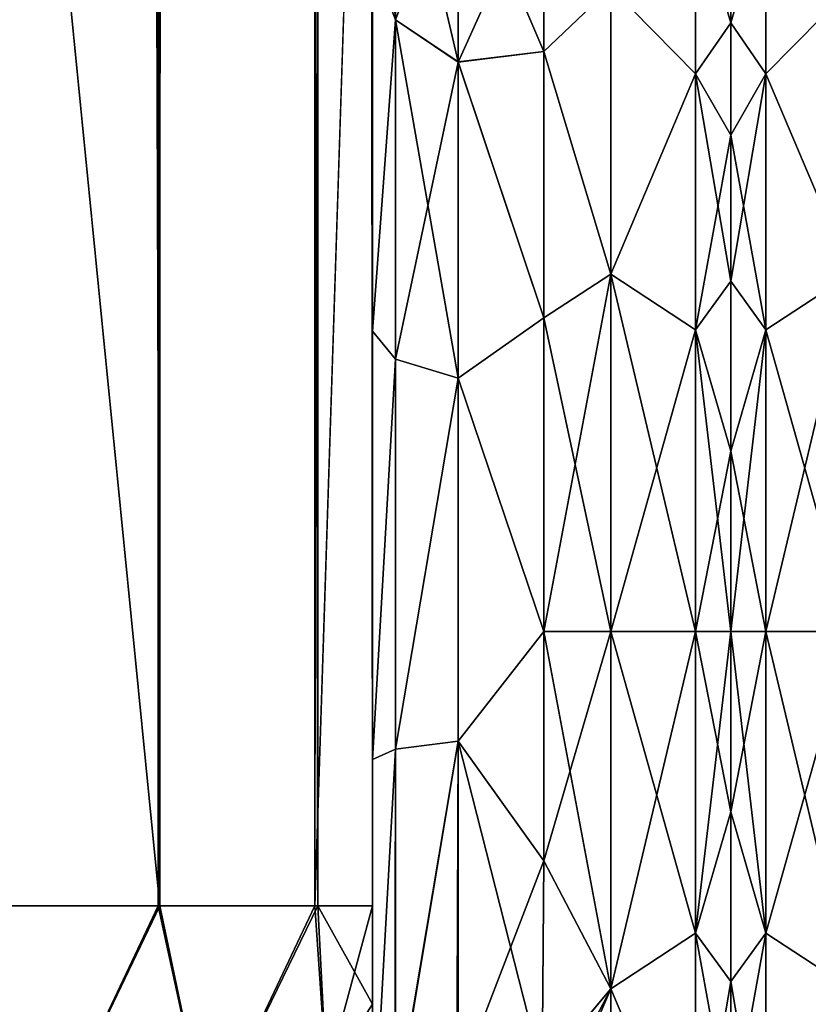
# Model space of a CAD drawing. Extents: x -23 to 470, y -2000 to 0.
# Tile 33 of 247: x 117 to 140, y -1983 to -1954. Entities that reach past the tile are written whole.
import ezdxf

# ---------------------------------------------------------------- set-up
doc = ezdxf.new("R2010")
doc.units = 0
doc.header["$LTSCALE"] = 65.185185
for name, color, linetype in [('101', 7, 'CONTINUOUS'), ('105', 7, 'CONTINUOUS'), ('124', 7, 'CONTINUOUS'), ('126', 7, 'CONTINUOUS'), ('150', 7, 'CONTINUOUS'), ('167', 7, 'CONTINUOUS'), ('168', 7, 'CONTINUOUS'), ('77', 7, 'CONTINUOUS'), ('79', 7, 'CONTINUOUS'), ('80', 7, 'CONTINUOUS'), ('81', 7, 'CONTINUOUS'), ('95', 7, 'CONTINUOUS'), ('96', 7, 'CONTINUOUS'), ('97', 7, 'CONTINUOUS'), ('98', 7, 'CONTINUOUS')]:
    doc.layers.add(name, color=color, linetype=linetype)

msp = doc.modelspace()

# ---------------------------------------------------------------- linework, layer by layer
at = {"layer": '101', "linetype": 'CONTINUOUS'}
for points in [[(121.35, -20, 113.412), (115.05, -20, 115.1), (121.35, -1980, 113.412), (121.35, -20, 113.412)], [(121.35, -1980, 113.412), (115.05, -20, 115.1), (115.05, -83.45, 115.1), (121.35, -1980, 113.412)], [(125.962, -20, 108.8), (121.35, -20, 113.412), (125.962, -1980, 108.8), (125.962, -20, 108.8)], [(121.35, -20, 113.412), (121.35, -1980, 113.412), (125.962, -1980, 108.8), (121.35, -20, 113.412)], [(127.55, -1980, 102.5), (127.55, -1928.15, 102.5), (125.962, -20, 108.8), (127.55, -1980, 102.5)], [(127.55, -1980, 102.5), (125.962, -20, 108.8), (125.962, -1980, 108.8), (127.55, -1980, 102.5)], [(115.05, -1916.55, 115.1), (121.35, -1980, 113.412), (115.05, -83.45, 115.1), (115.05, -1916.55, 115.1)], [(115.05, -1980, 115.1), (121.35, -1980, 113.412), (115.05, -1916.55, 115.1), (115.05, -1980, 115.1)]]:
    msp.add_3dface(points, dxfattribs=at)
at = {"layer": '105', "linetype": 'CONTINUOUS'}
for points in [[(121.3, -20, -113.325), (121.3, -1980, -113.325), (115.05, -1980, -115), (121.3, -20, -113.325)], [(121.3, -20, -113.325), (115.05, -1980, -115), (115.05, -1916.55, -115), (121.3, -20, -113.325)], [(121.3, -20, -113.325), (125.875, -20, -108.75), (121.3, -1980, -113.325), (121.3, -20, -113.325)], [(125.875, -20, -108.75), (125.875, -1980, -108.75), (121.3, -1980, -113.325), (125.875, -20, -108.75)], [(127.55, -20, -102.5), (127.55, -71.85, -102.5), (125.875, -1980, -108.75), (127.55, -20, -102.5)], [(125.875, -20, -108.75), (127.55, -20, -102.5), (125.875, -1980, -108.75), (125.875, -20, -108.75)], [(127.55, -71.85, -102.5), (127.55, -1928.15, -102.5), (125.875, -1980, -108.75), (127.55, -71.85, -102.5)], [(127.55, -1928.15, -102.5), (127.55, -1980, -102.5), (125.875, -1980, -108.75), (127.55, -1928.15, -102.5)]]:
    msp.add_3dface(points, dxfattribs=at)
at = {"layer": '124', "linetype": 'CONTINUOUS'}
for points in [[(112.168, -1987.534, -113.188), (115.05, -1980, -115), (117.732, -1987.534, -113.188), (112.168, -1987.534, -113.188)], [(115.05, -1980, -115), (121.3, -1980, -113.325), (117.732, -1987.534, -113.188), (115.05, -1980, -115)], [(117.732, -1987.534, -113.188), (121.3, -1980, -113.325), (122.744, -1986.61, -110.958), (117.732, -1987.534, -113.188)], [(121.3, -1980, -113.325), (125.875, -1980, -108.75), (122.744, -1986.61, -110.958), (121.3, -1980, -113.325)], [(122.744, -1986.61, -110.958), (125.875, -1980, -108.75), (126.212, -1984.946, -106.94), (122.744, -1986.61, -110.958)], [(125.875, -1980, -108.75), (127.55, -1980, -102.5), (126.212, -1984.946, -106.94), (125.875, -1980, -108.75)], [(127.55, -1980, -102.5), (127.55, -1982.865, -101.931), (126.212, -1984.946, -106.94), (127.55, -1980, -102.5)]]:
    msp.add_3dface(points, dxfattribs=at)
at = {"layer": '126', "linetype": 'CONTINUOUS'}
for points in [[(117.732, -1987.534, 113.188), (115.05, -1980, 115.1), (112.168, -1987.534, 113.188), (117.732, -1987.534, 113.188)], [(121.35, -1980, 113.412), (115.05, -1980, 115.1), (117.732, -1987.534, 113.188), (121.35, -1980, 113.412)], [(122.744, -1986.61, 110.958), (121.35, -1980, 113.412), (117.732, -1987.534, 113.188), (122.744, -1986.61, 110.958)], [(125.962, -1980, 108.8), (121.35, -1980, 113.412), (122.744, -1986.61, 110.958), (125.962, -1980, 108.8)], [(126.212, -1984.946, 106.94), (125.962, -1980, 108.8), (122.744, -1986.61, 110.958), (126.212, -1984.946, 106.94)], [(127.55, -1982.865, 101.931), (127.55, -1980, 102.5), (125.962, -1980, 108.8), (127.55, -1982.865, 101.931)], [(127.55, -1982.865, 101.931), (125.962, -1980, 108.8), (126.212, -1984.946, 106.94), (127.55, -1982.865, 101.931)], [(127.55, -1983.734, 101.5), (127.55, -1982.865, 101.931), (126.212, -1984.946, 106.94), (127.55, -1983.734, 101.5)]]:
    msp.add_3dface(points, dxfattribs=at)
at = {"layer": '150', "linetype": 'CONTINUOUS'}
for points in [[(138, -1951.5, 0), (138, -1952.206, -5.328), (138, -1991.794, -5.328), (138, -1951.5, 0)], [(138, -1952.206, 5.328), (138, -1951.5, 0), (138, -1992.5, 0), (138, -1952.206, 5.328)], [(138, -1992.5, 0), (138, -1951.5, 0), (138, -1991.794, -5.328), (138, -1992.5, 0)], [(138, -1952.206, -5.328), (138, -1954.269, -10.281), (138, -1991.794, -5.328), (138, -1952.206, -5.328)], [(138, -1954.269, 10.281), (138, -1952.206, 5.328), (138, -1989.731, 10.281), (138, -1954.269, 10.281)], [(138, -1989.731, 10.281), (138, -1952.206, 5.328), (138, -1991.794, 5.328), (138, -1989.731, 10.281)], [(138, -1991.794, 5.328), (138, -1952.206, 5.328), (138, -1992.5, 0), (138, -1991.794, 5.328)], [(138, -1954.269, -10.281), (138, -1957.536, -14.522), (138, -1989.731, -10.281), (138, -1954.269, -10.281)], [(138, -1991.794, -5.328), (138, -1954.269, -10.281), (138, -1989.731, -10.281), (138, -1991.794, -5.328)], [(138, -1957.536, 14.522), (138, -1954.269, 10.281), (138, -1986.464, 14.522), (138, -1957.536, 14.522)], [(138, -1986.464, 14.522), (138, -1954.269, 10.281), (138, -1989.731, 10.281), (138, -1986.464, 14.522)], [(138, -1957.536, -14.522), (138, -1961.796, -17.773), (138, -1986.464, -14.522), (138, -1957.536, -14.522)], [(138, -1989.731, -10.281), (138, -1957.536, -14.522), (138, -1986.464, -14.522), (138, -1989.731, -10.281)], [(138, -1961.797, 17.773), (138, -1957.536, 14.522), (138, -1982.204, 17.773), (138, -1961.797, 17.773)], [(138, -1982.204, 17.773), (138, -1957.536, 14.522), (138, -1986.464, 14.522), (138, -1982.204, 17.773)], [(138, -1961.796, -17.773), (138, -1966.744, -19.817), (138, -1982.203, -17.773), (138, -1961.796, -17.773)], [(138, -1986.464, -14.522), (138, -1961.796, -17.773), (138, -1982.203, -17.773), (138, -1986.464, -14.522)], [(138, -1966.744, 19.817), (138, -1961.797, 17.773), (138, -1977.256, 19.817), (138, -1966.744, 19.817)], [(138, -1977.256, 19.817), (138, -1961.797, 17.773), (138, -1982.204, 17.773), (138, -1977.256, 19.817)], [(138, -1966.744, -19.817), (138, -1972, -20.5), (138, -1977.256, -19.817), (138, -1966.744, -19.817)], [(138, -1982.203, -17.773), (138, -1966.744, -19.817), (138, -1977.256, -19.817), (138, -1982.203, -17.773)], [(138, -1972, 20.5), (138, -1966.744, 19.817), (138, -1977.256, 19.817), (138, -1972, 20.5)]]:
    msp.add_3dface(points, dxfattribs=at)
at = {"layer": '167', "linetype": 'CONTINUOUS'}
for points in [[(138, -1954.269, -10.281), (138, -1952.206, -5.328), (139.025, -1950.774, -8.792), (138, -1954.269, -10.281)], [(139.025, -1955.754, -16.246), (138, -1954.269, -10.281), (139.025, -1950.774, -8.792), (139.025, -1955.754, -16.246)], [(138, -1952.206, 5.328), (138, -1954.269, 10.281), (139.025, -1950.774, 8.792), (138, -1952.206, 5.328)], [(139.025, -1950.774, 8.792), (138, -1954.269, 10.281), (139.025, -1955.754, 16.246), (139.025, -1950.774, 8.792)], [(141.5, -1953.236, 14.964), (139.025, -1950.774, 8.792), (139.025, -1955.754, 16.246), (141.5, -1953.236, 14.964)], [(141.5, -1953.236, -14.964), (139.025, -1955.754, -16.246), (139.025, -1950.774, -8.792), (141.5, -1953.236, -14.964)], [(141.5, -1961.587, 21.623), (141.5, -1953.236, 14.964), (139.025, -1955.754, 16.246), (141.5, -1961.587, 21.623)], [(141.5, -1953.236, -14.964), (141.5, -1961.587, -21.623), (139.025, -1955.754, -16.246), (141.5, -1953.236, -14.964)], [(138, -1957.536, -14.522), (138, -1954.269, -10.281), (139.025, -1955.754, -16.246), (138, -1957.536, -14.522)], [(138, -1954.269, 10.281), (138, -1957.536, 14.522), (139.025, -1955.754, 16.246), (138, -1954.269, 10.281)], [(139.025, -1963.208, -21.226), (138, -1957.536, -14.522), (139.025, -1955.754, -16.246), (139.025, -1963.208, -21.226)], [(138, -1957.536, 14.522), (138, -1961.797, 17.773), (139.025, -1955.754, 16.246), (138, -1957.536, 14.522)], [(139.025, -1955.754, 16.246), (138, -1961.797, 17.773), (139.025, -1963.208, 21.226), (139.025, -1955.754, 16.246)], [(141.5, -1961.587, 21.623), (139.025, -1955.754, 16.246), (139.025, -1963.208, 21.226), (141.5, -1961.587, 21.623)], [(141.5, -1961.587, -21.623), (139.025, -1963.208, -21.226), (139.025, -1955.754, -16.246), (141.5, -1961.587, -21.623)], [(138, -1961.796, -17.773), (138, -1957.536, -14.522), (139.025, -1963.208, -21.226), (138, -1961.796, -17.773)], [(141.5, -1961.587, -21.623), (141.5, -1972, -24), (139.025, -1963.208, -21.226), (141.5, -1961.587, -21.623)], [(141.5, -1972, 24), (141.5, -1961.587, 21.623), (139.025, -1972, 22.975), (141.5, -1972, 24)], [(141.5, -1961.587, 21.623), (139.025, -1963.208, 21.226), (139.025, -1972, 22.975), (141.5, -1961.587, 21.623)], [(138, -1966.744, -19.817), (138, -1961.796, -17.773), (139.025, -1963.208, -21.226), (138, -1966.744, -19.817)], [(138, -1961.797, 17.773), (138, -1966.744, 19.817), (139.025, -1963.208, 21.226), (138, -1961.797, 17.773)], [(139.025, -1972, -22.975), (138, -1966.744, -19.817), (139.025, -1963.208, -21.226), (139.025, -1972, -22.975)], [(138, -1966.744, 19.817), (138, -1972, 20.5), (139.025, -1963.208, 21.226), (138, -1966.744, 19.817)], [(139.025, -1963.208, 21.226), (138, -1972, 20.5), (139.025, -1972, 22.975), (139.025, -1963.208, 21.226)], [(141.5, -1972, -24), (139.025, -1972, -22.975), (139.025, -1963.208, -21.226), (141.5, -1972, -24)], [(138, -1972, -20.5), (138, -1966.744, -19.817), (139.025, -1972, -22.975), (138, -1972, -20.5)]]:
    msp.add_3dface(points, dxfattribs=at)
at = {"layer": '168', "linetype": 'CONTINUOUS'}
for points in [[(138, -1977.256, -19.817), (138, -1972, -20.5), (139.025, -1980.792, -21.226), (138, -1977.256, -19.817)], [(138, -1972, -20.5), (139.025, -1972, -22.975), (139.025, -1980.792, -21.226), (138, -1972, -20.5)], [(138, -1972, 20.5), (138, -1977.256, 19.817), (139.025, -1972, 22.975), (138, -1972, 20.5)], [(139.025, -1972, 22.975), (138, -1977.256, 19.817), (139.025, -1980.792, 21.226), (139.025, -1972, 22.975)], [(141.5, -1972, -24), (141.5, -1982.413, -21.623), (139.025, -1972, -22.975), (141.5, -1972, -24)], [(139.025, -1972, -22.975), (141.5, -1982.413, -21.623), (139.025, -1980.792, -21.226), (139.025, -1972, -22.975)], [(141.5, -1982.413, 21.623), (141.5, -1972, 24), (139.025, -1980.792, 21.226), (141.5, -1982.413, 21.623)], [(141.5, -1972, 24), (139.025, -1972, 22.975), (139.025, -1980.792, 21.226), (141.5, -1972, 24)], [(138, -1977.256, 19.817), (138, -1982.204, 17.773), (139.025, -1980.792, 21.226), (138, -1977.256, 19.817)], [(138, -1982.203, -17.773), (138, -1977.256, -19.817), (139.025, -1980.792, -21.226), (138, -1982.203, -17.773)], [(138, -1982.204, 17.773), (138, -1986.464, 14.522), (139.025, -1980.792, 21.226), (138, -1982.204, 17.773)], [(139.025, -1980.792, 21.226), (138, -1986.464, 14.522), (139.025, -1988.246, 16.246), (139.025, -1980.792, 21.226)], [(139.025, -1988.246, -16.246), (138, -1982.203, -17.773), (139.025, -1980.792, -21.226), (139.025, -1988.246, -16.246)], [(141.5, -1982.413, -21.623), (139.025, -1988.246, -16.246), (139.025, -1980.792, -21.226), (141.5, -1982.413, -21.623)], [(141.5, -1982.413, 21.623), (139.025, -1980.792, 21.226), (139.025, -1988.246, 16.246), (141.5, -1982.413, 21.623)], [(138, -1986.464, -14.522), (138, -1982.203, -17.773), (139.025, -1988.246, -16.246), (138, -1986.464, -14.522)], [(141.5, -1982.413, -21.623), (141.5, -1990.764, -14.964), (139.025, -1988.246, -16.246), (141.5, -1982.413, -21.623)], [(141.5, -1990.764, 14.964), (141.5, -1982.413, 21.623), (139.025, -1988.246, 16.246), (141.5, -1990.764, 14.964)]]:
    msp.add_3dface(points, dxfattribs=at)
at = {"layer": '77', "linetype": 'CONTINUOUS'}
for points in [[(127.55, -1928.15, -102.5), (127.55, -1933.41, -101.815), (127.55, -1980, -102.5), (127.55, -1928.15, -102.5)], [(127.55, -1980, 102.5), (127.55, -1982.865, 101.931), (127.55, -1928.15, 102.5), (127.55, -1980, 102.5)], [(127.55, -1928.15, 102.5), (127.55, -1982.865, 101.931), (127.55, -1933.409, 101.816), (127.55, -1928.15, 102.5)], [(127.55, -1983.734, 101.5), (127.55, -1985.305, 100.301), (127.55, -1933.409, 101.816), (127.55, -1983.734, 101.5)], [(127.55, -1933.409, 101.816), (127.55, -1985.305, 100.301), (127.55, -1938.355, 99.772), (127.55, -1933.409, 101.816)], [(127.55, -1982.865, 101.931), (127.55, -1983.734, 101.5), (127.55, -1933.409, 101.816), (127.55, -1982.865, 101.931)], [(127.55, -1933.41, -60.815), (127.55, -1938.356, -58.772), (127.55, -1987.5, -95), (127.55, -1933.41, -60.815)], [(127.55, -1938.355, -64.228), (127.55, -1933.41, -60.815), (127.55, -1987.5, -95), (127.55, -1938.355, -64.228)], [(127.55, -1933.41, -101.815), (127.55, -1938.356, -99.772), (127.55, -1982.865, -101.931), (127.55, -1933.41, -101.815)], [(127.55, -1980, -102.5), (127.55, -1933.41, -101.815), (127.55, -1982.865, -101.931), (127.55, -1980, -102.5)], [(127.55, -1942.614, -26.478), (127.55, -1938.355, -23.228), (127.55, -1963.25, -27.648), (127.55, -1942.614, -26.478)], [(127.55, -1963.25, -27.648), (127.55, -1938.355, -23.228), (127.55, -1952.418, -21.378), (127.55, -1963.25, -27.648)], [(127.55, -1942.614, -67.478), (127.55, -1938.355, -64.228), (127.55, -1987.5, -95), (127.55, -1942.614, -67.478)], [(127.55, -1938.356, 64.228), (127.55, -1987.5, 24.51), (127.55, -1938.355, 58.772), (127.55, -1938.356, 64.228)], [(127.55, -1938.355, 58.772), (127.55, -1987.5, 24.51), (127.55, -1942.614, 55.522), (127.55, -1938.355, 58.772)], [(127.55, -1986.5, 98.734), (127.55, -1986.933, 97.86), (127.55, -1938.355, 99.772), (127.55, -1986.5, 98.734)], [(127.55, -1938.355, 99.772), (127.55, -1986.933, 97.86), (127.55, -1942.614, 96.522), (127.55, -1938.355, 99.772)], [(127.55, -1985.305, 100.301), (127.55, -1986.5, 98.734), (127.55, -1938.355, 99.772), (127.55, -1985.305, 100.301)], [(127.55, -1938.356, -58.772), (127.55, -1942.615, -55.521), (127.55, -1987.5, -95), (127.55, -1938.356, -58.772)], [(127.55, -1938.356, -99.772), (127.55, -1942.615, -96.521), (127.55, -1986.5, -98.734), (127.55, -1938.356, -99.772)], [(127.55, -1982.865, -101.931), (127.55, -1938.356, -99.772), (127.55, -1983.734, -101.5), (127.55, -1982.865, -101.931)], [(127.55, -1983.734, -101.5), (127.55, -1938.356, -99.772), (127.55, -1985.305, -100.301), (127.55, -1983.734, -101.5)], [(127.55, -1985.305, -100.301), (127.55, -1938.356, -99.772), (127.55, -1986.5, -98.734), (127.55, -1985.305, -100.301)], [(127.55, -1942.615, 67.479), (127.55, -1987.5, 24.51), (127.55, -1938.356, 64.228), (127.55, -1942.615, 67.479)], [(127.55, -1945.881, -30.718), (127.55, -1942.614, -26.478), (127.55, -1975.732, -28.753), (127.55, -1945.881, -30.718)], [(127.55, -1975.732, -28.753), (127.55, -1942.614, -26.478), (127.55, -1963.25, -27.648), (127.55, -1975.732, -28.753)], [(127.55, -1945.881, -71.718), (127.55, -1942.614, -67.478), (127.55, -1987.5, -95), (127.55, -1945.881, -71.718)], [(127.55, -1942.614, 55.522), (127.55, -1987.5, 24.51), (127.55, -1945.881, 51.282), (127.55, -1942.614, 55.522)], [(127.55, -1986.933, 97.86), (127.55, -1987.5, 95), (127.55, -1942.614, 96.522), (127.55, -1986.933, 97.86)], [(127.55, -1942.614, 96.522), (127.55, -1987.5, 95), (127.55, -1945.881, 92.282), (127.55, -1942.614, 96.522)], [(127.55, -1942.615, -55.521), (127.55, -1945.882, -51.28), (127.55, -1987.5, -95), (127.55, -1942.615, -55.521)], [(127.55, -1942.615, -96.521), (127.55, -1945.882, -92.28), (127.55, -1987.5, -95), (127.55, -1942.615, -96.521)], [(127.55, -1986.5, -98.734), (127.55, -1942.615, -96.521), (127.55, -1986.933, -97.86), (127.55, -1986.5, -98.734)], [(127.55, -1986.933, -97.86), (127.55, -1942.615, -96.521), (127.55, -1987.5, -95), (127.55, -1986.933, -97.86)], [(127.55, -1945.882, 71.72), (127.55, -1987.5, 24.51), (127.55, -1942.615, 67.479), (127.55, -1945.882, 71.72)], [(127.55, -1942.615, 26.479), (127.55, -1945.882, 30.72), (127.55, -1963.249, 27.648), (127.55, -1942.615, 26.479)], [(127.55, -1952.418, 21.378), (127.55, -1942.615, 26.479), (127.55, -1963.249, 27.648), (127.55, -1952.418, 21.378)], [(127.55, -1947.944, -35.671), (127.55, -1945.881, -30.718), (127.55, -1987.5, -95), (127.55, -1947.944, -35.671)], [(127.55, -1987.5, -95), (127.55, -1945.881, -30.718), (127.55, -1975.732, -28.753), (127.55, -1987.5, -95)], [(127.55, -1947.944, -76.671), (127.55, -1945.881, -71.718), (127.55, -1987.5, -95), (127.55, -1947.944, -76.671)], [(127.55, -1987.5, 95), (127.55, -1987.5, 24.51), (127.55, -1945.881, 92.282), (127.55, -1987.5, 95)], [(127.55, -1945.881, 92.282), (127.55, -1987.5, 24.51), (127.55, -1947.944, 87.329), (127.55, -1945.881, 92.282)], [(127.55, -1945.881, 51.282), (127.55, -1987.5, 24.51), (127.55, -1947.944, 46.329), (127.55, -1945.881, 51.282)], [(127.55, -1945.882, -51.28), (127.55, -1947.944, -46.327), (127.55, -1987.5, -95), (127.55, -1945.882, -51.28)], [(127.55, -1945.882, -92.28), (127.55, -1947.944, -87.327), (127.55, -1987.5, -95), (127.55, -1945.882, -92.28)], [(127.55, -1947.944, 76.673), (127.55, -1987.5, 24.51), (127.55, -1945.882, 71.72), (127.55, -1947.944, 76.673)], [(127.55, -1945.882, 30.72), (127.55, -1947.944, 35.673), (127.55, -1975.731, 28.753), (127.55, -1945.882, 30.72)], [(127.55, -1963.249, 27.648), (127.55, -1945.882, 30.72), (127.55, -1975.731, 28.753), (127.55, -1963.249, 27.648)], [(127.55, -1948.65, -40.999), (127.55, -1947.944, -35.671), (127.55, -1987.5, -95), (127.55, -1948.65, -40.999)], [(127.55, -1947.944, -46.327), (127.55, -1948.65, -40.999), (127.55, -1987.5, -95), (127.55, -1947.944, -46.327)], [(127.55, -1948.65, -81.999), (127.55, -1947.944, -76.671), (127.55, -1987.5, -95), (127.55, -1948.65, -81.999)], [(127.55, -1947.944, -87.327), (127.55, -1948.65, -81.999), (127.55, -1987.5, -95), (127.55, -1947.944, -87.327)], [(127.55, -1947.944, 87.329), (127.55, -1987.5, 24.51), (127.55, -1948.65, 82.001), (127.55, -1947.944, 87.329)], [(127.55, -1948.65, 82.001), (127.55, -1987.5, 24.51), (127.55, -1947.944, 76.673), (127.55, -1948.65, 82.001)], [(127.55, -1947.944, 46.329), (127.55, -1987.5, 24.51), (127.55, -1948.65, 41.001), (127.55, -1947.944, 46.329)], [(127.55, -1947.944, 35.673), (127.55, -1948.65, 41.001), (127.55, -1975.731, 28.753), (127.55, -1947.944, 35.673)], [(127.55, -1948.65, 41.001), (127.55, -1987.5, 24.51), (127.55, -1975.731, 28.753), (127.55, -1948.65, 41.001)], [(127.55, -1987.5, -24.51), (127.55, -1987.5, -95), (127.55, -1975.732, -28.753), (127.55, -1987.5, -24.51)]]:
    msp.add_3dface(points, dxfattribs=at)
at = {"layer": '79', "linetype": 'CONTINUOUS'}
for points in [[(138, -1951.5, 0), (138, -1952.206, 5.328), (138, -1991.794, 5.328), (138, -1951.5, 0)], [(138, -1952.206, -5.328), (138, -1951.5, 0), (138, -1992.5, 0), (138, -1952.206, -5.328)], [(138, -1992.5, 0), (138, -1951.5, 0), (138, -1991.794, 5.328), (138, -1992.5, 0)], [(138, -1952.206, 5.328), (138, -1954.269, 10.281), (138, -1991.794, 5.328), (138, -1952.206, 5.328)], [(138, -1954.269, -10.281), (138, -1952.206, -5.328), (138, -1989.731, -10.281), (138, -1954.269, -10.281)], [(138, -1989.731, -10.281), (138, -1952.206, -5.328), (138, -1991.794, -5.328), (138, -1989.731, -10.281)], [(138, -1991.794, -5.328), (138, -1952.206, -5.328), (138, -1992.5, 0), (138, -1991.794, -5.328)], [(138, -1954.269, 10.281), (138, -1957.536, 14.522), (138, -1989.731, 10.281), (138, -1954.269, 10.281)], [(138, -1991.794, 5.328), (138, -1954.269, 10.281), (138, -1989.731, 10.281), (138, -1991.794, 5.328)], [(138, -1957.536, -14.522), (138, -1954.269, -10.281), (138, -1986.464, -14.522), (138, -1957.536, -14.522)], [(138, -1986.464, -14.522), (138, -1954.269, -10.281), (138, -1989.731, -10.281), (138, -1986.464, -14.522)], [(138, -1957.536, 14.522), (138, -1961.796, 17.773), (138, -1986.464, 14.522), (138, -1957.536, 14.522)], [(138, -1989.731, 10.281), (138, -1957.536, 14.522), (138, -1986.464, 14.522), (138, -1989.731, 10.281)], [(138, -1961.797, -17.773), (138, -1957.536, -14.522), (138, -1982.204, -17.773), (138, -1961.797, -17.773)], [(138, -1982.204, -17.773), (138, -1957.536, -14.522), (138, -1986.464, -14.522), (138, -1982.204, -17.773)], [(138, -1961.796, 17.773), (138, -1966.744, 19.817), (138, -1982.203, 17.773), (138, -1961.796, 17.773)], [(138, -1986.464, 14.522), (138, -1961.796, 17.773), (138, -1982.203, 17.773), (138, -1986.464, 14.522)], [(138, -1966.744, -19.817), (138, -1961.797, -17.773), (138, -1977.256, -19.817), (138, -1966.744, -19.817)], [(138, -1977.256, -19.817), (138, -1961.797, -17.773), (138, -1982.204, -17.773), (138, -1977.256, -19.817)], [(138, -1966.744, 19.817), (138, -1972, 20.5), (138, -1977.256, 19.817), (138, -1966.744, 19.817)], [(138, -1982.203, 17.773), (138, -1966.744, 19.817), (138, -1977.256, 19.817), (138, -1982.203, 17.773)], [(138, -1972, -20.5), (138, -1966.744, -19.817), (138, -1977.256, -19.817), (138, -1972, -20.5)]]:
    msp.add_3dface(points, dxfattribs=at)
at = {"layer": '80', "linetype": 'CONTINUOUS'}
for points in [[(132.553, -1978.68, 23.052), (134.5, -1972, 24), (132.55, -1972, 24), (132.553, -1978.68, 23.052)], [(134.5, -1972, -24), (134.5, -1982.413, -21.623), (132.55, -1972, -24), (134.5, -1972, -24)], [(132.55, -1972, -24), (134.5, -1982.413, -21.623), (132.553, -1978.685, -23.05), (132.55, -1972, -24)], [(134.5, -1982.413, 21.623), (134.5, -1972, 24), (132.553, -1978.68, 23.052), (134.5, -1982.413, 21.623)], [(132.5, -1984.793, 20.306), (134.5, -1982.413, 21.623), (132.553, -1978.68, 23.052), (132.5, -1984.793, 20.306)], [(132.553, -1978.685, -23.05), (134.5, -1982.413, -21.623), (132.5, -1984.814, -20.293), (132.553, -1978.685, -23.05)], [(134.5, -1990.764, 14.964), (134.5, -1982.413, 21.623), (131.855, -1988.573, 17.359), (134.5, -1990.764, 14.964)], [(131.855, -1988.573, 17.359), (134.5, -1982.413, 21.623), (132.321, -1986.586, 19.059), (131.855, -1988.573, 17.359)], [(132.321, -1986.586, 19.059), (134.5, -1982.413, 21.623), (132.5, -1984.793, 20.306), (132.321, -1986.586, 19.059)], [(134.5, -1982.413, -21.623), (134.5, -1990.764, -14.964), (132.5, -1984.814, -20.293), (134.5, -1982.413, -21.623)]]:
    msp.add_3dface(points, dxfattribs=at)
at = {"layer": '81', "linetype": 'CONTINUOUS'}
for points in [[(132.55, -1949.885, -9.323), (134.5, -1953.236, -14.964), (132.55, -1955.1, -17.041), (132.55, -1949.885, -9.323)], [(132.55, -1955.1, 17.041), (134.5, -1953.236, 14.964), (132.55, -1949.885, 9.323), (132.55, -1955.1, 17.041)], [(134.5, -1953.236, -14.964), (134.5, -1961.587, -21.623), (132.55, -1955.1, -17.041), (134.5, -1953.236, -14.964)], [(134.5, -1961.587, 21.623), (134.5, -1953.236, 14.964), (132.55, -1955.1, 17.041), (134.5, -1961.587, 21.623)], [(132.55, -1955.1, -17.041), (134.5, -1961.587, -21.623), (132.55, -1962.862, -22.192), (132.55, -1955.1, -17.041)], [(132.55, -1962.862, 22.192), (134.5, -1961.587, 21.623), (132.55, -1955.1, 17.041), (132.55, -1962.862, 22.192)], [(132.55, -1972, 24), (134.5, -1972, 24), (134.5, -1961.587, 21.623), (132.55, -1972, 24)], [(134.5, -1961.587, -21.623), (134.5, -1972, -24), (132.55, -1962.862, -22.192), (134.5, -1961.587, -21.623)], [(132.55, -1972, 24), (134.5, -1961.587, 21.623), (132.55, -1962.862, 22.192), (132.55, -1972, 24)], [(134.5, -1972, -24), (132.55, -1972, -24), (132.55, -1962.862, -22.192), (134.5, -1972, -24)]]:
    msp.add_3dface(points, dxfattribs=at)
at = {"layer": '95', "linetype": 'CONTINUOUS'}
for points in [[(128.221, -1947.582, 10.293), (127.55, -1952.418, 21.378), (128.221, -1954.173, 19.606), (128.221, -1947.582, 10.293)], [(130.055, -1949.27, 9.582), (128.221, -1947.582, 10.293), (128.221, -1954.173, 19.606), (130.055, -1949.27, 9.582)], [(130.055, -1955.406, 18.251), (130.055, -1949.27, 9.582), (128.221, -1954.173, 19.606), (130.055, -1955.406, 18.251)], [(130.055, -1955.406, 18.251), (132.55, -1949.885, 9.323), (130.055, -1949.27, 9.582), (130.055, -1955.406, 18.251)], [(132.55, -1955.1, 17.041), (132.55, -1949.885, 9.323), (130.055, -1955.406, 18.251), (132.55, -1955.1, 17.041)], [(127.55, -1952.418, 21.378), (127.55, -1963.249, 27.648), (128.221, -1954.173, 19.606), (127.55, -1952.418, 21.378)], [(128.221, -1954.173, 19.606), (127.55, -1963.249, 27.648), (128.221, -1964.069, 25.284), (128.221, -1954.173, 19.606)], [(130.055, -1955.406, 18.251), (128.221, -1954.173, 19.606), (128.221, -1964.069, 25.284), (130.055, -1955.406, 18.251)], [(132.55, -1962.862, 22.192), (132.55, -1955.1, 17.041), (130.055, -1955.406, 18.251), (132.55, -1962.862, 22.192)], [(130.055, -1964.617, 23.536), (130.055, -1955.406, 18.251), (128.221, -1964.069, 25.284), (130.055, -1964.617, 23.536)], [(130.055, -1964.617, 23.536), (132.55, -1962.862, 22.192), (130.055, -1955.406, 18.251), (130.055, -1964.617, 23.536)], [(132.55, -1972, 24), (132.55, -1962.862, 22.192), (130.055, -1964.617, 23.536), (132.55, -1972, 24)], [(127.55, -1963.249, 27.648), (127.55, -1975.731, 28.753), (128.221, -1964.069, 25.284), (127.55, -1963.249, 27.648)], [(128.221, -1964.069, 25.284), (127.55, -1975.731, 28.753), (128.221, -1975.434, 26.275), (128.221, -1964.069, 25.284)], [(130.055, -1964.617, 23.536), (128.221, -1964.069, 25.284), (128.221, -1975.434, 26.275), (130.055, -1964.617, 23.536)], [(130.055, -1975.197, 24.459), (130.055, -1964.617, 23.536), (128.221, -1975.434, 26.275), (130.055, -1975.197, 24.459)], [(130.055, -1975.197, 24.459), (132.55, -1972, 24), (130.055, -1964.617, 23.536), (130.055, -1975.197, 24.459)], [(132.553, -1978.68, 23.052), (132.55, -1972, 24), (130.055, -1975.197, 24.459), (132.553, -1978.68, 23.052)], [(127.55, -1975.731, 28.753), (127.55, -1987.5, 24.51), (128.221, -1975.434, 26.275), (127.55, -1975.731, 28.753)], [(128.221, -1975.434, 26.275), (127.55, -1987.5, 24.51), (128.221, -1986.163, 22.396), (128.221, -1975.434, 26.275)], [(130.055, -1975.197, 24.459), (128.221, -1986.163, 22.396), (130.055, -1985.184, 20.848), (130.055, -1975.197, 24.459)], [(130.055, -1975.197, 24.459), (128.221, -1975.434, 26.275), (128.221, -1986.163, 22.396), (130.055, -1975.197, 24.459)], [(130.055, -1985.184, 20.848), (132.553, -1978.68, 23.052), (130.055, -1975.197, 24.459), (130.055, -1985.184, 20.848)], [(132.5, -1984.793, 20.306), (132.553, -1978.68, 23.052), (130.055, -1985.184, 20.848), (132.5, -1984.793, 20.306)]]:
    msp.add_3dface(points, dxfattribs=at)
at = {"layer": '96', "linetype": 'CONTINUOUS'}
for points in [[(127.55, -1952.418, -21.378), (127.55, -1945.277, -11.265), (128.221, -1954.173, -19.606), (127.55, -1952.418, -21.378)], [(128.221, -1954.173, -19.606), (127.55, -1945.277, -11.265), (128.221, -1947.582, -10.293), (128.221, -1954.173, -19.606)], [(130.055, -1949.27, -9.582), (130.055, -1955.405, -18.251), (128.221, -1947.582, -10.293), (130.055, -1949.27, -9.582)], [(130.055, -1955.405, -18.251), (128.221, -1954.173, -19.606), (128.221, -1947.582, -10.293), (130.055, -1955.405, -18.251)], [(132.55, -1949.885, -9.323), (132.55, -1955.1, -17.041), (130.055, -1949.27, -9.582), (132.55, -1949.885, -9.323)], [(130.055, -1949.27, -9.582), (132.55, -1955.1, -17.041), (130.055, -1955.405, -18.251), (130.055, -1949.27, -9.582)], [(127.55, -1963.25, -27.648), (127.55, -1952.418, -21.378), (128.221, -1954.173, -19.606), (127.55, -1963.25, -27.648)], [(128.221, -1964.069, -25.284), (127.55, -1963.25, -27.648), (128.221, -1954.173, -19.606), (128.221, -1964.069, -25.284)], [(130.055, -1964.617, -23.536), (128.221, -1964.069, -25.284), (128.221, -1954.173, -19.606), (130.055, -1964.617, -23.536)], [(130.055, -1955.405, -18.251), (130.055, -1964.617, -23.536), (128.221, -1954.173, -19.606), (130.055, -1955.405, -18.251)], [(132.55, -1955.1, -17.041), (132.55, -1962.862, -22.192), (130.055, -1955.405, -18.251), (132.55, -1955.1, -17.041)], [(130.055, -1955.405, -18.251), (132.55, -1962.862, -22.192), (130.055, -1964.617, -23.536), (130.055, -1955.405, -18.251)], [(132.55, -1962.862, -22.192), (132.55, -1972, -24), (130.055, -1964.617, -23.536), (132.55, -1962.862, -22.192)], [(127.55, -1975.732, -28.753), (127.55, -1963.25, -27.648), (128.221, -1964.069, -25.284), (127.55, -1975.732, -28.753)], [(128.221, -1975.434, -26.275), (127.55, -1975.732, -28.753), (128.221, -1964.069, -25.284), (128.221, -1975.434, -26.275)], [(130.055, -1964.617, -23.536), (128.221, -1975.434, -26.275), (128.221, -1964.069, -25.284), (130.055, -1964.617, -23.536)], [(130.055, -1964.617, -23.536), (130.055, -1975.197, -24.459), (128.221, -1975.434, -26.275), (130.055, -1964.617, -23.536)], [(130.055, -1964.617, -23.536), (132.55, -1972, -24), (130.055, -1975.197, -24.459), (130.055, -1964.617, -23.536)], [(132.55, -1972, -24), (132.553, -1978.685, -23.05), (130.055, -1975.197, -24.459), (132.55, -1972, -24)], [(127.55, -1987.5, -24.51), (127.55, -1975.732, -28.753), (128.221, -1975.434, -26.275), (127.55, -1987.5, -24.51)], [(128.207, -1986.175, -22.416), (127.55, -1987.5, -24.51), (128.221, -1975.434, -26.275), (128.207, -1986.175, -22.416)], [(130.055, -1975.197, -24.459), (130.015, -1985.197, -20.868), (128.207, -1986.175, -22.416), (130.055, -1975.197, -24.459)], [(130.055, -1975.197, -24.459), (128.207, -1986.175, -22.416), (128.221, -1975.434, -26.275), (130.055, -1975.197, -24.459)], [(130.055, -1975.197, -24.459), (132.5, -1984.814, -20.293), (130.015, -1985.197, -20.868), (130.055, -1975.197, -24.459)], [(132.553, -1978.685, -23.05), (132.5, -1984.814, -20.293), (130.055, -1975.197, -24.459), (132.553, -1978.685, -23.05)]]:
    msp.add_3dface(points, dxfattribs=at)
at = {"layer": '97', "linetype": 'CONTINUOUS'}
for points in [[(134.5, -1953.236, -14.964), (136.975, -1950.774, -8.792), (136.975, -1955.754, -16.246), (134.5, -1953.236, -14.964)], [(134.5, -1953.236, 14.964), (136.975, -1955.754, 16.246), (136.975, -1950.774, 8.792), (134.5, -1953.236, 14.964)], [(138, -1954.269, 10.281), (138, -1952.206, 5.328), (136.975, -1950.774, 8.792), (138, -1954.269, 10.281)], [(136.975, -1955.754, 16.246), (138, -1954.269, 10.281), (136.975, -1950.774, 8.792), (136.975, -1955.754, 16.246)], [(138, -1952.206, -5.328), (138, -1954.269, -10.281), (136.975, -1950.774, -8.792), (138, -1952.206, -5.328)], [(136.975, -1950.774, -8.792), (138, -1954.269, -10.281), (136.975, -1955.754, -16.246), (136.975, -1950.774, -8.792)], [(134.5, -1961.587, -21.623), (134.5, -1953.236, -14.964), (136.975, -1955.754, -16.246), (134.5, -1961.587, -21.623)], [(134.5, -1953.236, 14.964), (134.5, -1961.587, 21.623), (136.975, -1955.754, 16.246), (134.5, -1953.236, 14.964)], [(138, -1957.536, 14.522), (138, -1954.269, 10.281), (136.975, -1955.754, 16.246), (138, -1957.536, 14.522)], [(138, -1954.269, -10.281), (138, -1957.536, -14.522), (136.975, -1955.754, -16.246), (138, -1954.269, -10.281)], [(134.5, -1961.587, -21.623), (136.975, -1955.754, -16.246), (136.975, -1963.208, -21.226), (134.5, -1961.587, -21.623)], [(134.5, -1961.587, 21.623), (136.975, -1963.208, 21.226), (136.975, -1955.754, 16.246), (134.5, -1961.587, 21.623)], [(136.975, -1963.208, 21.226), (138, -1957.536, 14.522), (136.975, -1955.754, 16.246), (136.975, -1963.208, 21.226)], [(138, -1957.536, -14.522), (138, -1961.797, -17.773), (136.975, -1955.754, -16.246), (138, -1957.536, -14.522)], [(136.975, -1955.754, -16.246), (138, -1961.797, -17.773), (136.975, -1963.208, -21.226), (136.975, -1955.754, -16.246)], [(138, -1961.796, 17.773), (138, -1957.536, 14.522), (136.975, -1963.208, 21.226), (138, -1961.796, 17.773)], [(134.5, -1961.587, 21.623), (134.5, -1972, 24), (136.975, -1963.208, 21.226), (134.5, -1961.587, 21.623)], [(134.5, -1972, -24), (134.5, -1961.587, -21.623), (136.975, -1972, -22.975), (134.5, -1972, -24)], [(134.5, -1961.587, -21.623), (136.975, -1963.208, -21.226), (136.975, -1972, -22.975), (134.5, -1961.587, -21.623)], [(138, -1966.744, 19.817), (138, -1961.796, 17.773), (136.975, -1963.208, 21.226), (138, -1966.744, 19.817)], [(138, -1961.797, -17.773), (138, -1966.744, -19.817), (136.975, -1963.208, -21.226), (138, -1961.797, -17.773)], [(134.5, -1972, 24), (136.975, -1972, 22.975), (136.975, -1963.208, 21.226), (134.5, -1972, 24)], [(136.975, -1972, 22.975), (138, -1966.744, 19.817), (136.975, -1963.208, 21.226), (136.975, -1972, 22.975)], [(138, -1966.744, -19.817), (138, -1972, -20.5), (136.975, -1963.208, -21.226), (138, -1966.744, -19.817)], [(136.975, -1963.208, -21.226), (138, -1972, -20.5), (136.975, -1972, -22.975), (136.975, -1963.208, -21.226)], [(138, -1972, 20.5), (138, -1966.744, 19.817), (136.975, -1972, 22.975), (138, -1972, 20.5)]]:
    msp.add_3dface(points, dxfattribs=at)
at = {"layer": '98', "linetype": 'CONTINUOUS'}
for points in [[(134.5, -1972, 24), (134.5, -1982.413, 21.623), (136.975, -1972, 22.975), (134.5, -1972, 24)], [(136.975, -1972, 22.975), (134.5, -1982.413, 21.623), (136.975, -1980.792, 21.226), (136.975, -1972, 22.975)], [(134.5, -1982.413, -21.623), (134.5, -1972, -24), (136.975, -1980.792, -21.226), (134.5, -1982.413, -21.623)], [(134.5, -1972, -24), (136.975, -1972, -22.975), (136.975, -1980.792, -21.226), (134.5, -1972, -24)], [(138, -1977.256, 19.817), (138, -1972, 20.5), (136.975, -1980.792, 21.226), (138, -1977.256, 19.817)], [(138, -1972, 20.5), (136.975, -1972, 22.975), (136.975, -1980.792, 21.226), (138, -1972, 20.5)], [(138, -1972, -20.5), (138, -1977.256, -19.817), (136.975, -1972, -22.975), (138, -1972, -20.5)], [(136.975, -1972, -22.975), (138, -1977.256, -19.817), (136.975, -1980.792, -21.226), (136.975, -1972, -22.975)], [(138, -1977.256, -19.817), (138, -1982.204, -17.773), (136.975, -1980.792, -21.226), (138, -1977.256, -19.817)], [(138, -1982.203, 17.773), (138, -1977.256, 19.817), (136.975, -1980.792, 21.226), (138, -1982.203, 17.773)], [(134.5, -1982.413, 21.623), (136.975, -1988.246, 16.246), (136.975, -1980.792, 21.226), (134.5, -1982.413, 21.623)], [(134.5, -1982.413, -21.623), (136.975, -1980.792, -21.226), (136.975, -1988.246, -16.246), (134.5, -1982.413, -21.623)], [(138, -1982.204, -17.773), (138, -1986.464, -14.522), (136.975, -1980.792, -21.226), (138, -1982.204, -17.773)], [(136.975, -1980.792, -21.226), (138, -1986.464, -14.522), (136.975, -1988.246, -16.246), (136.975, -1980.792, -21.226)], [(136.975, -1988.246, 16.246), (138, -1982.203, 17.773), (136.975, -1980.792, 21.226), (136.975, -1988.246, 16.246)], [(138, -1986.464, 14.522), (138, -1982.203, 17.773), (136.975, -1988.246, 16.246), (138, -1986.464, 14.522)], [(134.5, -1982.413, 21.623), (134.5, -1990.764, 14.964), (136.975, -1988.246, 16.246), (134.5, -1982.413, 21.623)], [(134.5, -1990.764, -14.964), (134.5, -1982.413, -21.623), (136.975, -1988.246, -16.246), (134.5, -1990.764, -14.964)]]:
    msp.add_3dface(points, dxfattribs=at)

doc.saveas('drawing.dxf')
